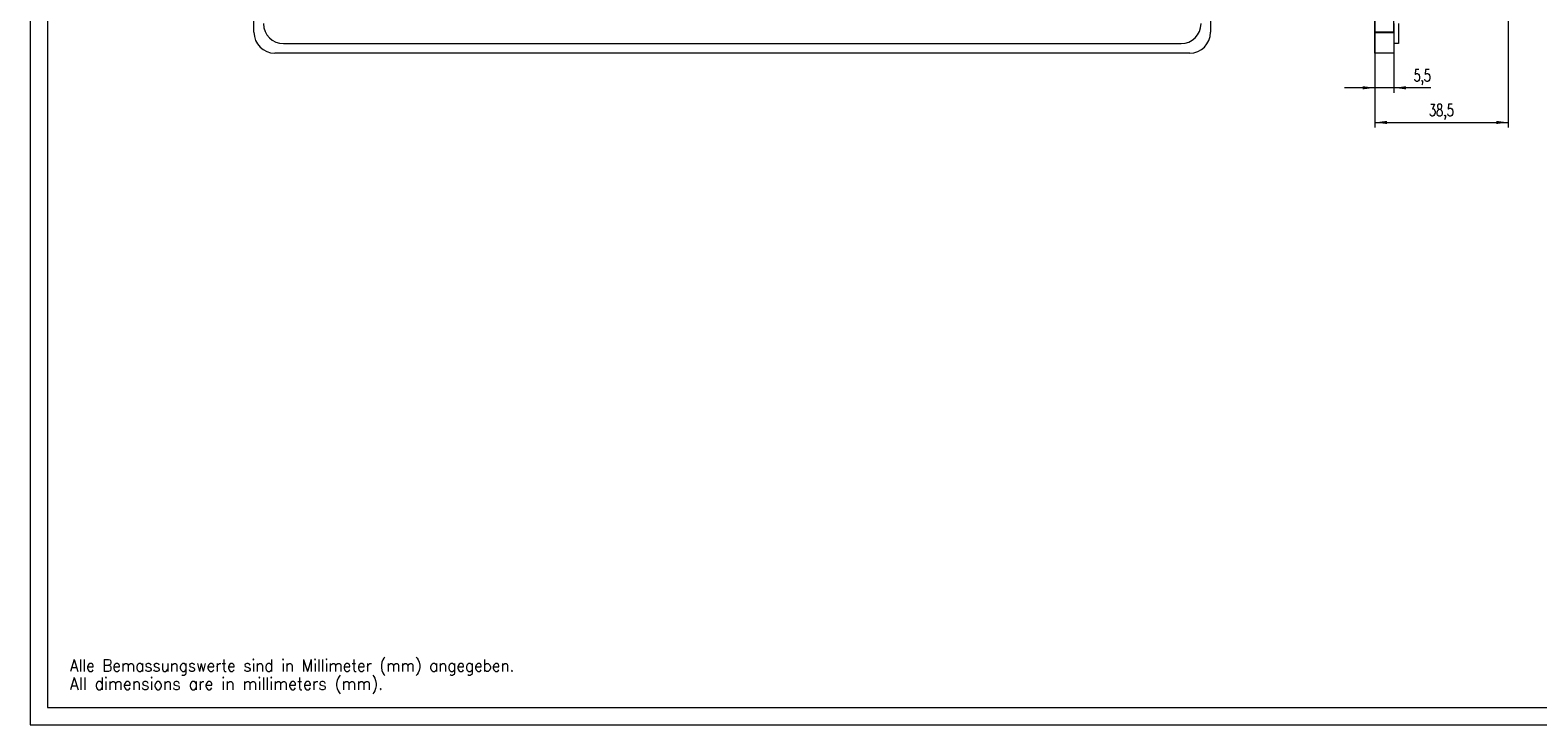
# Model space of a CAD drawing. Header units: millimetres. Extents: x 0 to 841, y 0 to 594.
# Tile 1 of 10: x 0 to 435, y 0 to 200. Entities that reach past the tile are written whole.
import ezdxf

# ---------------------------------------------------------------- set-up
doc = ezdxf.new("R2010")
doc.units = ezdxf.units.MM
for name, color, linetype in [('1', 7, 'Continuous'), ('106', 7, 'Continuous'), ('201', 7, 'Continuous')]:
    doc.layers.add(name, color=color, linetype=linetype)
doc.styles.add('blockfont', font='simplex.shx')
doc.styles.add('latin_extended', font='simplex.shx')
doc.dimstyles.get("Standard").update_dxf_attribs({"dimtxt": 0.18, "dimasz": 0.18, "dimexe": 0.18, "dimexo": 0.0625, "dimgap": 0.09, "dimtad": 0, "dimtih": 1, "dimtoh": 1, "dimdec": 4, "dimzin": 0, "dimdsep": 46, "dimtxsty": 'Standard', "dimcen": 0.09, "dimadec": 0, "dimazin": 0, "dimtfac": 1, "dimtdec": 4, "dimtofl": 0, "dimtmove": 0, "dimatfit": 3, "dimfxl": 1, "dimtolj": 1, "dimtzin": 0, "dimarcsym": 0})

# ---------------------------------------------------------------- blocks, each defined once
blk = doc.blocks.new('_U2')
at = {"layer": '106', "color": 7, "lineweight": 13}
for p, q in [((388.002572, 220.599833), (388.002572, 172.275951)), ((426.502572, 221.373889), (426.502572, 172.275951)), ((388.002572, 173.775951), (426.502572, 173.775951))]:
    blk.add_line(p, q, dxfattribs=at)
at = {"layer": '106', "color": 7, "lineweight": 25}
for points in [[(388.002572, 173.775951), (391.50257, 174.236735), (391.502573, 173.315168)], [(426.502572, 173.775951), (423.002573, 173.315168), (423.00257, 174.236735)]]:
    blk.add_solid(points, dxfattribs=at)
at = {"layer": '106', "color": 7, "linetype": 'Continuous', "lineweight": 18, "insert": (403.607414, 174.504504), "char_height": 3.5, "attachment_point": 7, "line_spacing_factor": 0.963855, "style": 'latin_extended'}
blk.add_mtext('\\W0.6856;38,5', dxfattribs=at)
blk = doc.blocks.new('_U3')
at = {"layer": '106', "color": 7, "lineweight": 13}
for p, q in [((393.502572, 202.275891), (393.502572, 182.275951)), ((388.002572, 198.016071), (388.002572, 182.275951)), ((404.188447, 183.775951), (379.252572, 183.775951))]:
    blk.add_line(p, q, dxfattribs=at)
at = {"layer": '106', "color": 7, "lineweight": 25}
for points in [[(388.002572, 183.775951), (384.502573, 183.315168), (384.50257, 184.236735)], [(393.502572, 183.775951), (397.00257, 184.236735), (397.002573, 183.315168)]]:
    blk.add_solid(points, dxfattribs=at)
at = {"layer": '106', "color": 7, "linetype": 'Continuous', "lineweight": 18, "insert": (399.204999, 184.504504), "char_height": 3.5, "attachment_point": 7, "line_spacing_factor": 0.963855, "style": 'latin_extended'}
blk.add_mtext('\\W0.6563;5,5', dxfattribs=at)

msp = doc.modelspace()

# ---------------------------------------------------------------- linework, layer by layer
at = {"layer": '1', "color": 7, "linetype": 'Continuous', "lineweight": 13}
for p, q in [((394.816572, 202.275891), (394.816572, 196.525891)), ((73.083265, 196.525891), (332.083265, 196.525891)), ((388.002572, 193.775891), (388.002572, 199.775891)), ((393.502572, 199.775891), (393.502572, 193.775891)), ((394.816572, 196.525891), (393.502572, 196.525891)), ((393.502572, 193.775891), (388.002572, 193.775891))]:
    msp.add_line(p, q, dxfattribs=at)
at = {"layer": '1', "color": 7, "linetype": 'Continuous', "lineweight": 25}
msp.add_line((388.002572, 199.775891), (393.502572, 199.775891), dxfattribs=at)
at = {"layer": '1', "color": 7, "linetype": 'Continuous', "lineweight": 13}
for points in [[(64.583265, 199.775891), (64.583265, 315.135891), (64.583265, 405.775891)], [(340.583265, 405.775891), (340.583265, 290.415891), (340.583265, 199.775891)], [(388.002572, 199.775891), (388.002572, 315.135891), (388.002572, 405.775891)], [(393.502572, 199.775891), (393.502572, 315.135891), (393.502572, 405.775891)], [(334.583265, 193.775891), (186.743265, 193.775891), (70.583265, 193.775891)]]:
    msp.add_lwpolyline(points, dxfattribs=at)
for centre, radius, start, end in [((73.083265, 202.275891), 5.75, 180, 270), ((332.083265, 202.275891), 5.75, 270, 0), ((70.583265, 199.775891), 6, 180, 270), ((334.583265, 199.775891), 6, 270, 0)]:
    msp.add_arc(centre, radius, start, end, dxfattribs=at)
at = {"layer": '201', "color": 7, "linetype": 'Continuous', "lineweight": 18}
for p, q in [((0, 594), (0, 0)), ((5, 589), (5, 5)), ((5, 5), (836, 5)), ((0, 0), (841, 0))]:
    msp.add_line(p, q, dxfattribs=at)

# ---------------------------------------------------------------- texts
at = {"layer": '201', "color": 7, "linetype": 'Continuous', "lineweight": 13, "char_height": 3.5, "attachment_point": 7, "line_spacing_factor": 0.903614, "style": 'blockfont'}
for s, insert in [('\\W0.9192;Alle Bemassungswerte sind in Millimeter (mm) angegeben.', (11.461123, 14.217153)), ('\\W0.9518;All dimensions are in millimeters (mm).', (11.461123, 8.967153))]:
    msp.add_mtext(s, dxfattribs=dict(at, insert=insert))

# ---------------------------------------------------------------- dimensions: what is measured, and where the dimension line sits
at = {"layer": '106', "color": 7, "linetype": 'Continuous', "lineweight": 18}
for base, p1, p2, picture, middle in [((426.502572, 173.775951), (388.002572, 220.599833), (426.502572, 221.373889), '_U2', (407.252572, 173.775951)), ((393.502572, 183.775951), (388.002572, 198.016071), (393.502572, 202.275891), '_U3', (409.419238, 183.775951))]:
    dim = msp.add_linear_dim(base=base, p1=p1, p2=p2, dimstyle='Standard', override={"dimtxt": 3.5, "dimasz": 3.5, "dimexe": 1.5, "dimexo": 0, "dimgap": 1.75, "dimtad": 1, "dimtih": 1, "dimtoh": 0, "dimdec": 2, "dimlfac": 1, "dimzin": 8, "dimdsep": 44, "dimlunit": 2, "dimtxsty": 'latin_extended', "dimsah": 1, "dimse1": 0, "dimse2": 0, "dimsd1": 0, "dimsd2": 0, "dimclrd": 7, "dimclre": 7, "dimclrt": 7, "dimtol": 0, "dimtm": -0.2, "dimtfac": 0.714286, "dimtdec": 2, "dimtofl": 1, "dimtmove": 0, "dimtzin": 8, "dimlwd": 13, "dimlwe": 13}, dxfattribs=at)
    dim.commit()
    dim.dimension.update_dxf_attribs({"geometry": picture, "text_midpoint": middle, "dimtype": 160})

doc.saveas('drawing.dxf')
